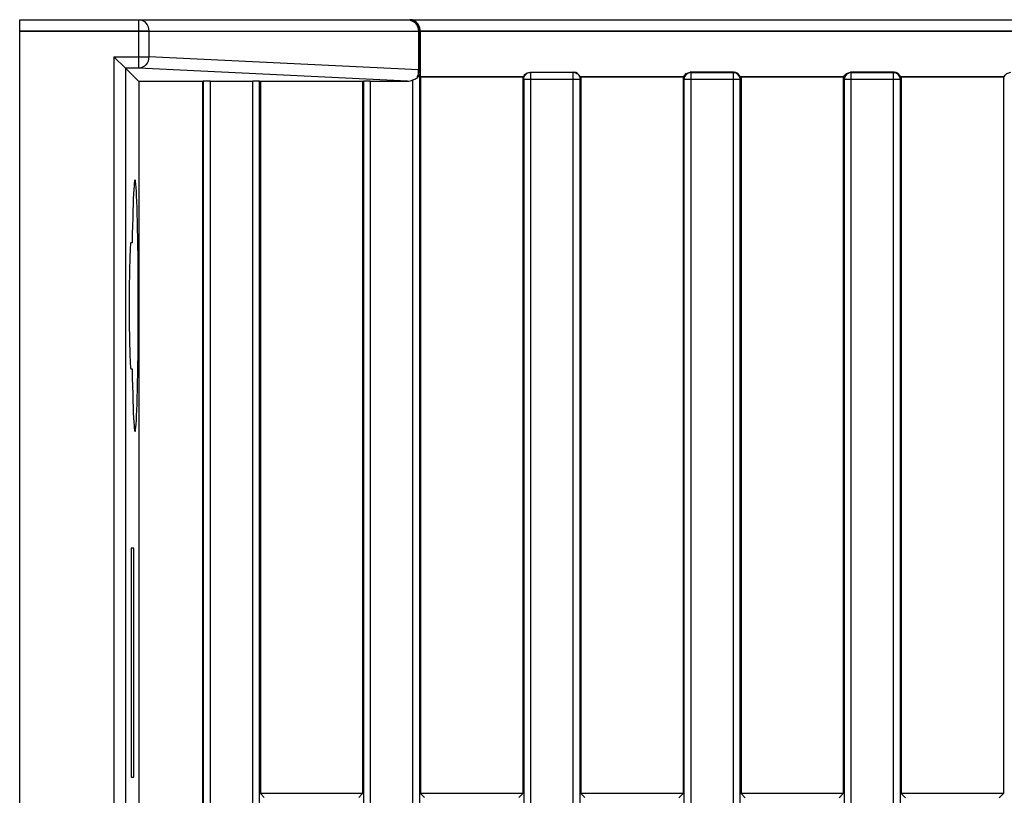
# Model space of a CAD drawing. Header units: millimetres. Extents: x 0 to 841, y 0 to 594.
# Tile 6 of 127: x 309 to 331, y 121 to 138. Entities that reach past the tile are written whole.
import ezdxf

# ---------------------------------------------------------------- set-up
doc = ezdxf.new("R2010")
doc.units = ezdxf.units.MM
doc.header["$LTSCALE"] = 46.255
doc.layers.get('0').update_dxf_attribs({"linetype": 'CONTINUOUS'})
for name, color, linetype in [('CURVES', 7, 'CONTINUOUS'), ('DRAFTS', 7, 'CONTINUOUS'), ('ROUNDS', 7, 'CONTINUOUS')]:
    doc.layers.add(name, color=color, linetype=linetype)

msp = doc.modelspace()

# ---------------------------------------------------------------- linework, layer by layer
at = {"color": 7, "linetype": 'CONTINUOUS'}
for p, q in [((320.0412, 136.7706), (320.0412, 136.8206)), ((321.2912, 136.8206), (321.2912, 136.7966)), ((321.2912, 136.7966), (321.2912, 136.7706)), ((323.5412, 136.7712), (323.5412, 136.8206)), ((327.0412, 136.7712), (327.0412, 136.8206)), ((330.5412, 136.7712), (330.5412, 136.8206))]:
    msp.add_line(p, q, dxfattribs=at)
for centre in [(306.1071, 136.7719), (309.6071, 136.7719)]:
    msp.add_arc(centre, 18.6841, 359.99787, 0.14949, dxfattribs=at)
for centre, major_axis, ratio, start_param, end_param in [((321.1406, 136.7706), (0.1506, 0), 0.9961947, 0.3398369, 1.5707963), ((324.6406, 136.77), (0.1069, 0.1069), 0.9924325, -0.4466673, 0.7816001), ((328.1406, 136.77), (0.1069, 0.1069), 0.9924325, -0.4466673, 0.7816001)]:
    msp.add_ellipse(centre, major_axis=major_axis, ratio=ratio, start_param=start_param, end_param=end_param, dxfattribs=at)
for points in [[(320.0452, 136.8206), (320.058, 136.8589), (320.0932, 136.8903), (320.1299, 136.9073)], [(320.1299, 136.9073), (320.149, 136.9162), (320.1707, 136.9206), (320.1918, 136.9206)], [(323.5451, 136.8206), (323.5635, 136.8765), (323.6318, 136.9206), (323.6906, 136.9206)], [(327.0451, 136.8206), (327.0635, 136.8765), (327.1318, 136.9206), (327.1906, 136.9206)], [(330.5451, 136.8206), (330.5635, 136.8765), (330.6318, 136.9206), (330.6906, 136.9206)]]:
    msp.add_open_spline(points, degree=3, dxfattribs=at)
at = {"layer": 'CURVES', "color": 40, "linetype": 'CONTINUOUS'}
for p, q in [((311.8623, 137.8206), (309.0412, 137.8206)), ((311.8623, 137.8206), (317.7502, 137.8206)), ((317.7679, 137.8206), (317.7502, 137.8206)), ((388.2437, 137.8206), (317.7912, 137.8206))]:
    msp.add_line(p, q, dxfattribs=at)
at = {"layer": 'DRAFTS', "color": 7, "linetype": 'CONTINUOUS'}
for p, q in [((317.8, 136.8188), (317.7912, 136.8206)), ((317.7912, 136.8206), (320.0452, 136.8206)), ((317.8, 136.8188), (317.8, 121.1618)), ((320.0325, 136.8188), (317.8, 136.8188)), ((320.0325, 136.8188), (320.0412, 136.8206)), ((320.0325, 136.8188), (320.0325, 121.1618)), ((321.2826, 136.8206), (323.5451, 136.8206)), ((321.3, 136.8188), (321.2912, 136.8206)), ((321.3, 136.8188), (321.3, 121.1618)), ((323.5325, 136.8188), (321.3, 136.8188)), ((323.5325, 136.8188), (323.5412, 136.8206)), ((323.5325, 136.8188), (323.5325, 121.1618)), ((324.7828, 136.8206), (327.0451, 136.8206)), ((324.8, 136.8188), (324.7912, 136.8206)), ((324.8, 136.8188), (324.8, 121.1618)), ((327.0325, 136.8188), (324.8, 136.8188)), ((327.0325, 136.8188), (327.0412, 136.8206)), ((327.0325, 136.8188), (327.0325, 121.1618)), ((328.2828, 136.8206), (330.5451, 136.8206)), ((328.3, 136.8188), (328.2912, 136.8206)), ((328.3, 136.8188), (328.3, 121.1618)), ((330.5325, 136.8188), (328.3, 136.8188)), ((330.5325, 136.8188), (330.5412, 136.8206)), ((330.5325, 136.8188), (330.5325, 121.1618)), ((311.6421, 136.7198), (311.6421, 94.4214)), ((313.0325, 136.7198), (311.6421, 136.7198)), ((313.0325, 136.7198), (313.0325, 117.3118)), ((314.3, 136.7198), (314.3, 121.1618)), ((316.5325, 136.7198), (314.3, 136.7198)), ((316.5325, 136.7198), (316.5325, 121.1618)), ((311.4985, 133.1971), (311.4692, 133.1981)), ((311.4692, 130.4431), (311.4985, 130.4441)), ((311.4796, 126.5227), (311.4796, 121.5184)), ((311.5347, 126.5208), (311.4796, 126.5227)), ((311.5347, 121.5204), (311.5347, 126.5208)), ((311.4796, 121.5184), (311.5347, 121.5204)), ((314.3828, 121.079), (314.3, 121.1618)), ((316.5325, 121.1618), (314.3, 121.1618)), ((316.5325, 121.1618), (316.4481, 121.0774)), ((317.8855, 121.0764), (317.8, 121.1618)), ((320.0325, 121.1618), (317.8, 121.1618)), ((320.0325, 121.1618), (319.9454, 121.0748)), ((321.3881, 121.0737), (321.3, 121.1618)), ((323.5325, 121.1618), (321.3, 121.1618)), ((323.5325, 121.1618), (323.4427, 121.0721)), ((324.8908, 121.071), (324.8, 121.1618)), ((327.0325, 121.1618), (324.8, 121.1618)), ((327.0325, 121.1618), (326.9401, 121.0694)), ((328.3935, 121.0683), (328.3, 121.1618)), ((330.5325, 121.1618), (328.3, 121.1618)), ((330.4374, 121.0668), (330.5325, 121.1618))]:
    msp.add_line(p, q, dxfattribs=at)
for centre, major_axis, start_param, end_param in [((311.5608, 131.8206), (0, 2.7493), 2.0951658, 7.3296121), ((311.4692, 131.8206), (0, 1.3775), -0.0009144, 3.1425071)]:
    msp.add_ellipse(centre, major_axis=major_axis, ratio=0.0261859, start_param=start_param, end_param=end_param, dxfattribs=at)
at = {"layer": 'ROUNDS', "color": 7, "linetype": 'CONTINUOUS'}
for p, q in [((309.0412, 93.0706), (309.0412, 138.0706)), ((309.0412, 138.0706), (394.7912, 138.0706)), ((317.7912, 137.8206), (317.7912, 136.8206)), ((311.3512, 137.0106), (311.1013, 137.2605)), ((311.3512, 137.0106), (311.6421, 136.7198)), ((320.1918, 136.9206), (321.1406, 136.9206)), ((324.6418, 136.9206), (323.6906, 136.9206)), ((328.1418, 136.9206), (327.1906, 136.9206)), ((313.0511, 136.7253), (313.0325, 136.7198)), ((313.2005, 136.7289), (314.1319, 136.7289)), ((314.3, 136.7198), (314.2813, 136.7253)), ((316.5511, 136.7253), (316.5325, 136.7198)), ((316.7005, 136.7289), (317.51, 136.7289))]:
    msp.add_line(p, q, dxfattribs=at)
at = {"layer": 'ROUNDS', "color": 9, "linetype": 'CONTINUOUS'}
for p, q in [((311.6428, 137.0106), (311.6428, 138.0706)), ((309.0412, 137.8206), (388.2437, 137.8206)), ((311.8623, 137.8206), (311.8623, 137.2605)), ((317.7502, 137.8206), (317.7502, 136.9778)), ((317.7679, 137.8206), (317.7679, 136.9778)), ((311.1013, 137.2605), (311.1013, 93.8807)), ((311.1013, 137.2605), (311.8623, 137.2605)), ((317.7502, 136.9778), (311.8623, 137.2605)), ((311.3512, 137.0106), (311.3512, 94.1306)), ((311.6428, 137.0106), (311.3512, 137.0106)), ((317.51, 136.7289), (311.6428, 137.0106)), ((317.7679, 136.9778), (317.7502, 136.9778)), ((317.7813, 94.259), (317.7813, 136.8822)), ((320.2005, 136.9206), (320.2005, 94.2206)), ((321.1319, 94.2206), (321.1319, 136.9206)), ((323.7005, 136.9107), (323.6906, 136.9206)), ((323.7005, 136.9107), (323.7005, 94.2305)), ((324.6319, 136.9107), (323.7005, 136.9107)), ((324.6319, 136.9107), (324.6418, 136.9206)), ((324.6319, 94.2305), (324.6319, 136.9107)), ((327.2005, 136.9107), (327.1906, 136.9206)), ((327.2005, 136.9107), (327.2005, 94.2305)), ((328.1319, 136.9107), (327.2005, 136.9107)), ((328.1319, 136.9107), (328.1418, 136.9206)), ((328.1319, 94.2305), (328.1319, 136.9107)), ((313.0511, 136.7253), (313.0511, 117.3305)), ((313.2005, 136.7289), (313.2005, 117.3425)), ((314.1319, 117.3322), (314.1319, 136.7289)), ((314.2813, 117.2973), (314.2813, 136.7253)), ((316.5511, 136.7253), (316.5511, 94.4159)), ((316.7005, 136.7289), (316.7005, 94.4123)), ((317.6319, 94.3881), (317.6319, 136.7531)), ((320.0412, 136.7706), (321.2912, 136.7706)), ((320.0511, 136.7706), (320.0511, 94.3706)), ((321.2813, 94.3706), (321.2813, 136.7706)), ((323.5511, 136.7613), (323.5412, 136.7712)), ((323.5511, 136.7613), (323.5511, 94.3799)), ((324.7813, 136.7613), (323.5511, 136.7613)), ((324.7813, 136.7613), (324.7912, 136.7712)), ((324.7813, 94.3799), (324.7813, 136.7613)), ((327.0511, 136.7613), (327.0412, 136.7712)), ((327.0511, 136.7613), (327.0511, 94.3799)), ((328.2813, 136.7613), (327.0511, 136.7613)), ((328.2813, 136.7613), (328.2912, 136.7712)), ((328.2813, 94.3799), (328.2813, 136.7613)), ((330.5511, 136.7613), (330.5412, 136.7712))]:
    msp.add_line(p, q, dxfattribs=at)
at = {"layer": 'ROUNDS', "color": 7, "linetype": 'CONTINUOUS'}
msp.add_arc((317.5148, 137.8206), 0.2531, 0.00673, 9.10453, dxfattribs=at)
at = {"layer": 'ROUNDS', "color": 9, "linetype": 'CONTINUOUS'}
for centre, start, end in [((323.7019, 136.7599), 90.50586, 179.49414), ((324.6306, 136.7599), 0.50916, 89.49084), ((327.2019, 136.7599), 90.50586, 179.49414), ((328.1306, 136.7599), 0.50916, 89.49084)]:
    msp.add_arc(centre, 0.1508, start, end, dxfattribs=at)
at = {"layer": 'ROUNDS', "color": 7, "linetype": 'CONTINUOUS'}
for centre, major_axis, ratio, start_param, end_param in [((313.2005, 136.725), (0.15, 0), 0.0261859, 1.5707963, 3.0543262), ((314.1319, 136.725), (0.15, 0), 0.0261859, 0.0872665, 1.5707963), ((316.7005, 136.725), (0.15, 0), 0.0261859, 1.5707963, 3.0543262), ((317.5064, 136.979), (0.2845, -0.0137), 0.8776637, -1.5161516, -1.0724998)]:
    msp.add_ellipse(centre, major_axis=major_axis, ratio=ratio, start_param=start_param, end_param=end_param, dxfattribs=at)
at = {"layer": 'ROUNDS', "color": 9, "linetype": 'CONTINUOUS'}
for points, knots in [([(311.6428, 138.0706), (311.7, 138.0706), (311.8224, 138.0093), (311.8623, 137.8833), (311.8623, 137.8206)], [0, 0, 0, 0, 0.4770527, 1, 1, 1, 1]), ([(311.8623, 137.2605), (311.8616, 137.1981), (311.8208, 137.0733), (311.6999, 137.0114), (311.6428, 137.0106)], [0, 0, 0, 0, 0.5225392, 1, 1, 1, 1]), ([(317.7502, 136.9778), (317.7499, 136.9596), (317.7468, 136.8969), (317.733, 136.8337), (317.7139, 136.7933)], [0, 0, 0, 0, 0.2896869, 1, 1, 1, 1]), ([(317.7679, 136.9778), (317.7679, 136.9638), (317.7697, 136.9318), (317.7736, 136.8988), (317.7813, 136.8822)], [0, 0, 0, 0, 0.4342238, 1, 1, 1, 1]), ([(321.1319, 136.9206), (321.17, 136.9206), (321.2496, 136.8885), (321.2813, 136.8088), (321.2813, 136.7706)], [0, 0, 0, 0, 0.4993258, 1, 1, 1, 1])]:
    msp.add_open_spline(points, degree=3, knots=knots, dxfattribs=at)
at = {"layer": 'ROUNDS', "color": 7, "linetype": 'CONTINUOUS'}
for points in [[(317.5207, 138.0706), (317.5836, 138.0706), (317.6505, 138.0426), (317.6949, 137.998)], [(317.6633, 138.0449), (317.6326, 138.0612), (317.5969, 138.0706), (317.5621, 138.0706)], [(317.6949, 137.998), (317.7311, 137.9616), (317.7566, 137.9113), (317.7647, 137.8606)], [(317.6319, 136.7531), (317.66, 136.7649), (317.6867, 136.7796), (317.7139, 136.7933)], [(320.0511, 136.7706), (320.0511, 136.8203), (320.0822, 136.875), (320.1251, 136.9001)], [(320.1251, 136.9001), (320.1364, 136.9067), (320.1486, 136.9118), (320.1612, 136.9152)], [(320.1612, 136.9152), (320.174, 136.9187), (320.1873, 136.9206), (320.2005, 136.9206)]]:
    msp.add_open_spline(points, degree=3, dxfattribs=at)
at = {"layer": 'ROUNDS', "color": 9, "linetype": 'CONTINUOUS'}
for points in [[(317.5207, 138.0706), (317.5915, 138.0706), (317.6672, 138.0264), (317.7064, 137.9674)], [(317.7064, 137.9674), (317.7347, 137.9249), (317.7502, 137.8717), (317.7502, 137.8206)]]:
    msp.add_open_spline(points, degree=3, dxfattribs=at)
at = {"layer": 'ROUNDS', "color": 7, "linetype": 'CONTINUOUS'}
for points, knots in [([(317.7912, 137.8206), (317.7912, 137.846), (317.7783, 137.934), (317.719, 138.0154), (317.6633, 138.0449)], [0, 0, 0, 0, 0.2874453, 1, 1, 1, 1]), ([(317.7139, 136.7933), (317.7238, 136.7982), (317.7563, 136.8182), (317.7785, 136.8553), (317.7813, 136.8822)], [0, 0, 0, 0, 0.2899731, 1, 1, 1, 1])]:
    msp.add_open_spline(points, degree=3, knots=knots, dxfattribs=at)

doc.saveas('drawing.dxf')
